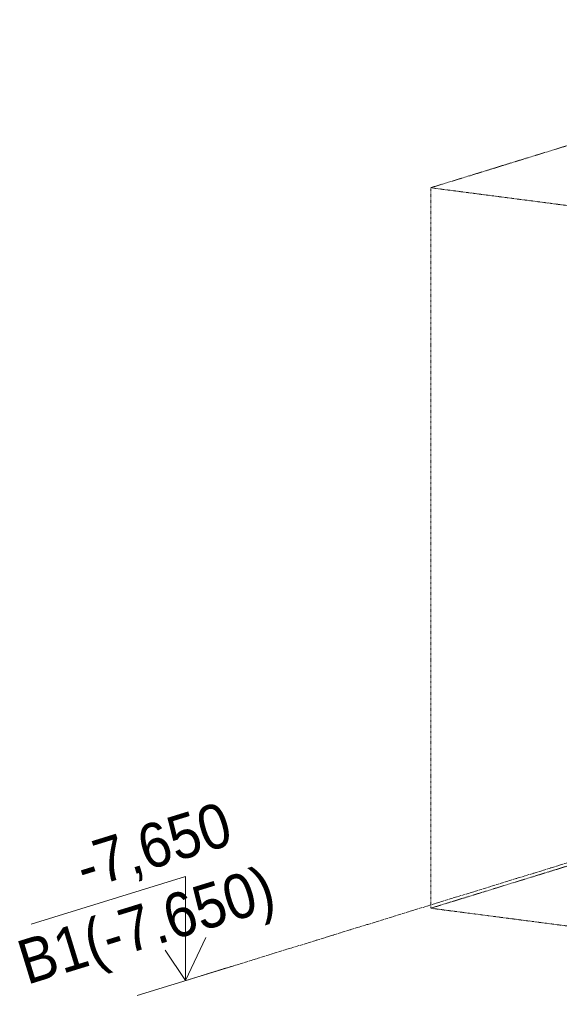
# Model space of a CAD drawing. Header units: millimetres. Extents: x 5617 to 137993, y -10603 to 156644.
# Tile 74 of 79: x 124500 to 127545, y 149122 to 154673. Entities that reach past the tile are written whole.
import ezdxf

# ---------------------------------------------------------------- set-up
doc = ezdxf.new("R2010")
doc.units = ezdxf.units.MM
doc.linetypes.add('Линия сетки', pattern=[25, 20, -2.5, 0, -2.5])
doc.linetypes.add('Скрыто_2_', pattern=[6, 3, -3])
doc.layers.add('Границы 3D вида', color=7, linetype='Скрыто_2_', lineweight=20, true_color=0x0080c0)
doc.layers.add('Типовые аннотации', color=7, linetype='Continuous', lineweight=18)
doc.layers.add('Уровни', color=7, linetype='Continuous', lineweight=9)
doc.styles.add('Arial', font='arial.ttf', dxfattribs={"width": 0.9, "height": 250})

# ---------------------------------------------------------------- blocks, each defined once
blk = doc.blocks.new('Уровень - Стрелка вверх_Отметка с именем уровня_2_5-3055-МКСС_ПЧ_5_12')
at = {"layer": 'Типовые аннотации', "lineweight": 20}
for p, q in [((705, 149843.3), (-166.3, 149574.7)), ((705, 149255.5), (705, 149843.3)), ((705, 149255.5), (820.5, 149498.9)), ((705, 149255.5), (589.5, 149427.7)), ((977.3, 149339.4), (432.7, 149171.5))]:
    blk.add_line(p, q, dxfattribs=at)

msp = doc.modelspace()

# ---------------------------------------------------------------- linework, layer by layer
at = {"layer": 'Границы 3D вида'}
for p, q in [((129892.3, 154673.3), (126819.1, 153725.7)), ((126819.1, 153725.7), (130986.7, 153184)), ((126819.1, 153725.7), (126819.1, 149663.7)), ((129892.3, 150611.2), (126819.1, 149663.7)), ((130986.7, 149122), (126819.1, 149663.7))]:
    msp.add_line(p, q, dxfattribs=at)
at = {"layer": 'Уровни', "linetype": 'Линия сетки', "lineweight": 18}
for p, q in [((129892.3, 150629.5), (126819.1, 149682)), ((126819.1, 149682), (125436, 149255.5))]:
    msp.add_line(p, q, dxfattribs=at)

# ---------------------------------------------------------------- block references
at = {"layer": 'Типовые аннотации'}
msp.add_blockref('Уровень - Стрелка вверх_Отметка с именем уровня_2_5-3055-МКСС_ПЧ_5_12', (124730.9, 0), dxfattribs=at)

# ---------------------------------------------------------------- texts
at = {"layer": 'Уровни', "char_height": 250, "attachment_point": 1, "rotation": 17.1364, "style": 'Arial'}
for s, insert, width in [('-7,650', (124791.3, 150006.1), 1075.063), ('B1(-7.650)', (124467.3, 149469.9), 1796.582)]:
    msp.add_mtext(s, dxfattribs=dict(at, insert=insert, width=width))

doc.saveas('drawing.dxf')
